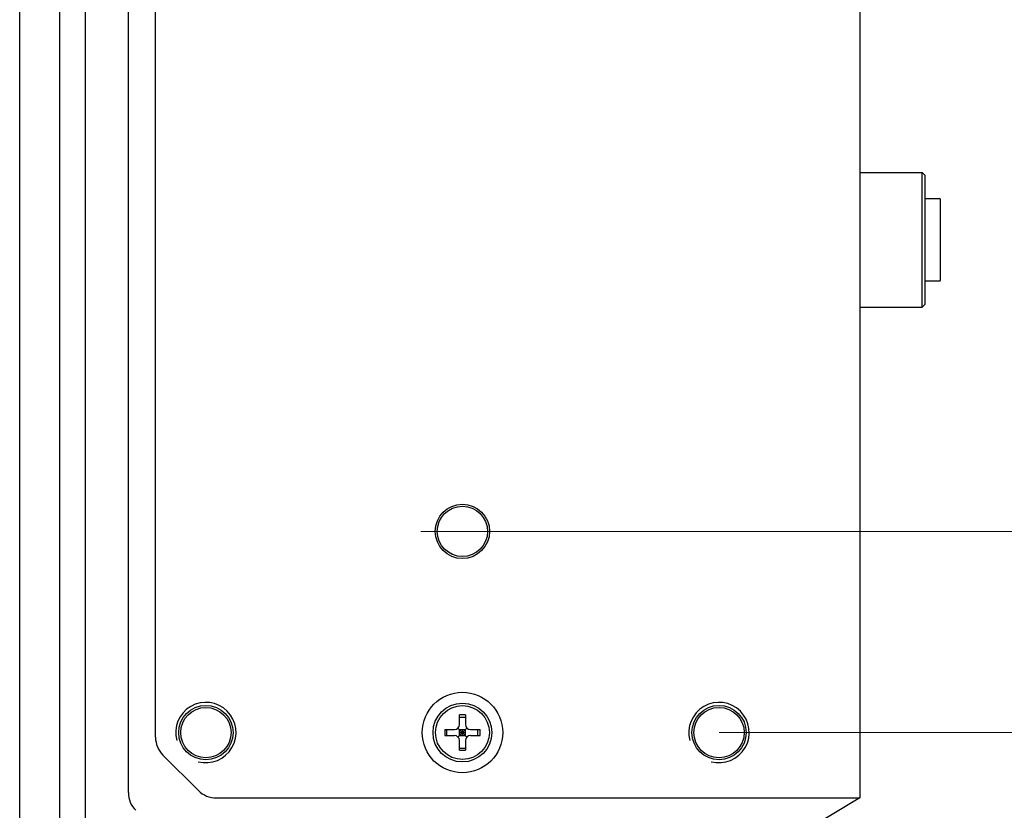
# Model space of a CAD drawing. Header units: millimetres. Extents: x 1638 to 2024, y 1742 to 2044.
# Tile 14 of 22: x 1931 to 1980, y 1849 to 1888. Entities that reach past the tile are written whole.
import ezdxf

# ---------------------------------------------------------------- set-up
doc = ezdxf.new("R2010")
doc.units = ezdxf.units.MM
doc.header["$LTSCALE"] = 0.3
doc.layers.add('00_COMPONENTS', color=7, linetype='Continuous')
doc.layers.add('51__DRAFT_DIMS', color=7, linetype='Continuous')
doc.styles.add('尺寸值样式', font='兰亭黑 GBK.TTF')
doc.dimstyles.new('1直线标注', dxfattribs={"dimtxt": 3, "dimasz": 3, "dimexe": 2.5, "dimexo": 0, "dimtad": 1, "dimlfac": 2, "dimdsep": 46, "dimtxsty": '尺寸值样式', "dimblk": '_FILLED', "dimcen": 0, "dimclrd": 8, "dimclre": 8, "dimclrt": 7, "dimadec": 0, "dimazin": 0, "dimtp": 0.001, "dimtm": 0.001, "dimtfac": 1, "dimtmove": 0, "dimatfit": 0, "dimldrblk": '_FILLED', "dimfxl": 1, "dimtolj": 1, "dimlwd": 15, "dimlwe": 15, "dimarcsym": 0})

# ---------------------------------------------------------------- blocks, each defined once
blk = doc.blocks.new('_FILLED')
at = {"color": 0, "linetype": 'ByBlock'}
blk.add_solid([(0, 0), (-1, 0.167), (-1, -0.167)], dxfattribs=at)
blk = doc.blocks.new('*D2070')
at = {"layer": '51__DRAFT_DIMS', "color": 8, "lineweight": 15}
for p, q in [((1965.641, 1922.564), (1999.601, 1922.564)), ((1997.101, 1919.564), (1997.101, 1855.564)), ((1965.641, 1852.564), (1999.601, 1852.564))]:
    blk.add_line(p, q, dxfattribs=at)
at = {"layer": 'Defpoints', "color": 0}
for p in [(1965.641, 1922.564), (1965.641, 1852.564), (1997.101, 1852.564)]:
    blk.add_point(p, dxfattribs=at)
at = {"layer": '51__DRAFT_DIMS', "color": 8, "linetype": 'ByBlock', "lineweight": 15, "xscale": 3, "yscale": 3, "zscale": 3}
for p, rotation in [((1997.101, 1922.564), 90), ((1997.101, 1852.564), 270)]:
    blk.add_blockref('_FILLED', p, dxfattribs=dict(at, rotation=rotation))
at = {"layer": '51__DRAFT_DIMS', "color": 7, "insert": (1993.24, 1887.676), "char_height": 3, "attachment_point": 2, "rotation": 90, "style": '尺寸值样式'}
blk.add_mtext('\\A1;\\A1;{\\C256;140}', dxfattribs=at)
blk = doc.blocks.new('*D2071')
at = {"layer": '51__DRAFT_DIMS', "color": 8, "lineweight": 15}
for p, q in [((1952.891, 1912.564), (1988.184, 1912.564)), ((1985.684, 1909.564), (1985.684, 1865.564)), ((1950.826, 1862.564), (1988.184, 1862.564))]:
    blk.add_line(p, q, dxfattribs=at)
at = {"layer": 'Defpoints', "color": 0}
for p in [(1952.891, 1912.564), (1950.826, 1862.564), (1985.684, 1862.564)]:
    blk.add_point(p, dxfattribs=at)
at = {"layer": '51__DRAFT_DIMS', "color": 8, "linetype": 'ByBlock', "lineweight": 15, "xscale": 3, "yscale": 3, "zscale": 3}
for p, rotation in [((1985.684, 1912.564), 90), ((1985.684, 1862.564), 270)]:
    blk.add_blockref('_FILLED', p, dxfattribs=dict(at, rotation=rotation))
at = {"layer": '51__DRAFT_DIMS', "color": 7, "insert": (1981.823, 1887.676), "char_height": 3, "attachment_point": 2, "rotation": 90, "style": '尺寸值样式'}
blk.add_mtext('\\A1;100', dxfattribs=at)

msp = doc.modelspace()

# ---------------------------------------------------------------- linework, layer by layer
at = {"layer": '00_COMPONENTS'}
for p, q in [((1930.89068, 1771.41423), (1930.89068, 2003.71423)), ((1932.89068, 1773.06423), (1932.89068, 2002.06423)), ((1934.14068, 2002.06423), (1934.14068, 1773.06423)), ((1972.64068, 1925.81423), (1972.64068, 1849.31423)), ((1936.29068, 1849.582), (1936.29068, 1925.54647)), ((1937.64068, 1852.332), (1937.64068, 1922.79647)), ((1972.64068, 1880.41423), (1975.74068, 1880.41423)), ((1975.89068, 1880.26423), (1975.74068, 1880.41423)), ((1975.74068, 1873.71423), (1975.74068, 1880.41423)), ((1975.89068, 1873.86423), (1975.89068, 1880.26423)), ((1975.89068, 1879.11423), (1976.59068, 1879.11423)), ((1976.64068, 1875.06424), (1976.64068, 1879.06424)), ((1975.89068, 1875.01423), (1976.59068, 1875.01423)), ((1975.89068, 1873.86423), (1975.74068, 1873.71423)), ((1972.64068, 1873.71423), (1975.74068, 1873.71423)), ((1952.74068, 1852.96423), (1952.74068, 1853.4388)), ((1952.74068, 1853.33424), (1953.04068, 1853.33424)), ((1953.04068, 1853.4388), (1953.04068, 1852.96423)), ((1952.66746, 1852.78746), (1953.11391, 1852.34101)), ((1952.66746, 1852.34101), (1953.11391, 1852.78746)), ((1952.01612, 1852.71423), (1952.49068, 1852.71423)), ((1952.01612, 1852.41423), (1952.49068, 1852.41423)), ((1952.12068, 1852.41423), (1952.12068, 1852.71423)), ((1952.74068, 1852.71423), (1953.04068, 1852.71423)), ((1952.74068, 1852.41423), (1952.74068, 1852.71423)), ((1952.74068, 1852.56423), (1953.04068, 1852.56423)), ((1952.74068, 1852.41423), (1953.04068, 1852.41423)), ((1952.89068, 1852.41423), (1952.89068, 1852.71423)), ((1953.04068, 1852.41423), (1953.04068, 1852.71423)), ((1953.29068, 1852.71423), (1953.76525, 1852.71423)), ((1953.29068, 1852.41423), (1953.76525, 1852.41423)), ((1953.66069, 1852.41423), (1953.66069, 1852.71423)), ((1952.74068, 1851.68967), (1952.74068, 1852.16423)), ((1952.74068, 1851.79423), (1953.04068, 1851.79423)), ((1953.04068, 1852.16423), (1953.04068, 1851.68967)), ((1939.77457, 1849.68035), (1938.0068, 1851.44812)), ((1940.65845, 1849.31423), (1972.64068, 1849.31423)), ((1972.64068, 1849.31423), (1970.14068, 1847.81423))]:
    msp.add_line(p, q, dxfattribs=at)
for centre, radius in [((1952.89068, 1862.56423), 1.35), ((1952.89068, 1862.56423), 1.25), ((1952.89068, 1852.56423), 2), ((1940.14068, 1852.56423), 1.35), ((1940.14068, 1852.56423), 1.25), ((1952.89068, 1852.56423), 1.4625), ((1952.89068, 1852.56423), 1.3375), ((1965.64068, 1852.56423), 1.35), ((1965.64068, 1852.56423), 1.25)]:
    msp.add_circle(centre, radius, dxfattribs=at)
for centre, radius, start, end in [((1976.59068, 1879.06423), 0.05, 0, 90), ((1976.59068, 1875.06423), 0.05, 270, 0), ((1940.14068, 1852.56423), 1.5, 255, 195), ((1965.64068, 1852.56423), 1.5, 255, 195), ((1952.89068, 1802.3222), 51.11681, 89.831868, 90.168132), ((1952.49068, 1852.96423), 0.25, 270, 0), ((1953.29068, 1852.96423), 0.25, 180, 270), ((1938.89068, 1852.332), 1.25, 180, 225), ((2003.13265, 1852.57317), 51.11672, 179.84188, 180.010012), ((2003.13264, 1852.5553), 51.11671, 179.989988, 180.15812), ((1952.49068, 1852.16423), 0.25, 0, 90), ((1953.29068, 1852.16423), 0.25, 90, 180), ((1902.64873, 1852.57317), 51.11671, 359.989988, 0.15812), ((1902.64872, 1852.5553), 51.11672, 359.84188, 0.010012), ((1952.89068, 1902.80626), 51.11681, 269.831868, 270.168132), ((1937.54068, 1849.582), 1.25, 180, 225), ((1940.65845, 1850.56423), 1.25, 225, 270)]:
    msp.add_arc(centre, radius, start, end, dxfattribs=at)

# ---------------------------------------------------------------- dimensions: what is measured, and where the dimension line sits
at = {"layer": '51__DRAFT_DIMS'}
dim = msp.add_linear_dim(base=(1997.10088, 1852.56423), p1=(1965.64068, 1922.56423), p2=(1965.64068, 1852.56423), angle=270, text='\\A1;{\\C256;<>}', dimstyle='1直线标注', dxfattribs=at)
dim.commit()
dim.dimension.update_dxf_attribs({"geometry": '*D2070', "text_midpoint": (1997.10088, 1887.67555), "dimtype": 160})
dim = msp.add_linear_dim(base=(1985.6836, 1862.56423), p1=(1952.89068, 1912.56423), p2=(1950.82577, 1862.56423), angle=270, dimstyle='1直线标注', dxfattribs=at)
dim.commit()
dim.dimension.update_dxf_attribs({"geometry": '*D2071', "text_midpoint": (1985.6836, 1887.67556), "dimtype": 160})

doc.saveas('drawing.dxf')
